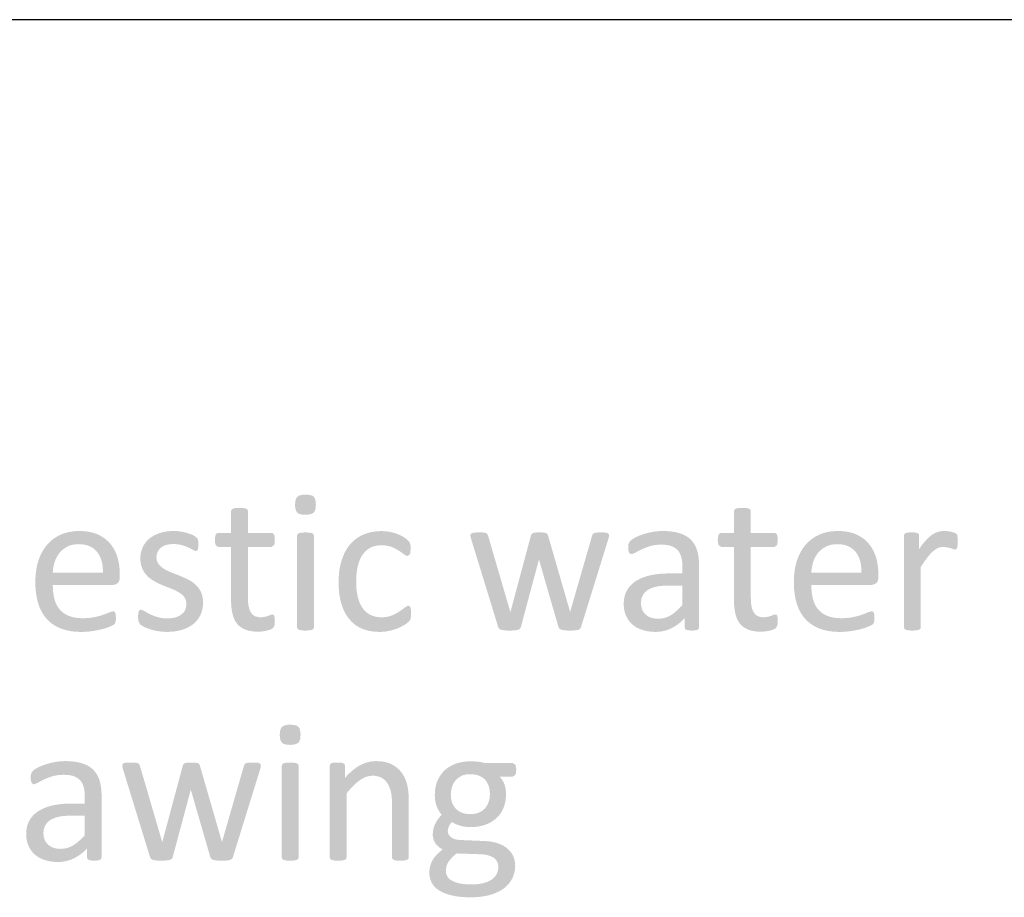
# Model space of a CAD drawing. Header units: millimetres. Extents: x 502444 to 745500, y -417645 to -375189.
# Tile 71 of 208: x 680701 to 681889, y -413643 to -412584. Entities that reach past the tile are written whole.
import ezdxf

# ---------------------------------------------------------------- set-up
doc = ezdxf.new("R2010")
doc.units = ezdxf.units.MM
doc.layers.add('PDF_Geometry', color=7, linetype='Continuous')
doc.layers.add('PDF_Solid Fills', color=7, linetype='Continuous')

msp = doc.modelspace()

# ---------------------------------------------------------------- hatches: boundary and pattern name
at = {"layer": 'PDF_Solid Fills', "lineweight": 25, "transparency": 33554559}
for points in [[(681045.74458, -413156.7542), (681042.28256, -413156.92824), (681038.40072, -413157.77951), (681035.76992, -413159.34016), (681034.5906, -413160.90872), (681033.44293, -413164.34542), (681033.06107, -413169.06745), (681033.20875, -413172.09276), (681034.0906, -413175.99043), (681035.76992, -413178.54897), (681037.30156, -413179.65656), (681040.74881, -413180.7652), (681045.49774, -413181.13493), (681048.95976, -413180.96088), (681052.8416, -413180.10962), (681055.4724, -413178.54897), (681056.65172, -413176.98041), (681057.7994, -413173.5437), (681058.18125, -413168.82167), (681058.03779, -413165.76736), (681057.19602, -413161.84332), (681055.59476, -413159.21674), (681053.9935, -413158.15398), (681050.49773, -413157.10441)], [(680965.94944, -413172.76153), (680965.13088, -413172.76681), (680961.0233, -413173.00784), (680957.94525, -413173.74676), (680956.34399, -413175.10119), (680955.85243, -413176.70192), (680955.85243, -413203.05259), (680940.46006, -413203.05259), (680938.73644, -413203.42232), (680937.37991, -413204.89963), (680936.64151, -413207.60848), (680936.27231, -413211.54861), (680936.41788, -413214.42624), (680937.37991, -413217.95181), (680940.33559, -413219.922), (680955.85243, -413219.922), (680955.85243, -413284.69055), (680955.96213, -413289.22429), (680956.30601, -413293.5824), (680956.88618, -413297.61245), (680957.69841, -413301.31339), (680957.84187, -413301.88459), (680959.22794, -413306.12271), (680961.06971, -413309.83156), (680963.36295, -413313.01114), (680966.13932, -413315.7759), (680969.54648, -413318.12373), (680973.46208, -413319.90669), (680975.48739, -413320.59366), (680979.35025, -413321.51164), (680983.60129, -413322.06254), (680988.23841, -413322.24608), (680989.67934, -413322.22235), (680993.90295, -413321.87688), (680995.19831, -413321.69308), (680999.32066, -413320.89218), (681003.75314, -413319.53749), (681006.70882, -413317.69045), (681008.18772, -413314.61214), (681008.40713, -413313.43414), (681008.67928, -413308.94813), (681008.43245, -413305.25378), (680991.68566, -413304.88458), (680989.3017, -413304.76406), (680985.18779, -413303.79967), (680981.95995, -413301.86903), (680979.61818, -413298.97373), (680979.23211, -413298.28887), (680977.89245, -413295.09373), (680976.93676, -413291.27017), (680976.36081, -413286.81686), (680976.17094, -413281.73512), (680976.17094, -413219.922), (681004.616, -413219.922), (681007.57169, -413217.95181), (681008.2257, -413216.21025), (681008.67928, -413211.54861), (681008.43245, -413207.60848), (681007.69405, -413204.89963), (681006.33963, -413203.42232), (681004.616, -413203.05259), (680976.17094, -413203.05259), (680976.17094, -413176.70192), (680975.67726, -413175.10119), (680974.07601, -413173.74676), (680970.99795, -413173.00784), (680970.32707, -413172.93453)], [(681573.03001, -413172.76153), (681572.21145, -413172.76681), (681568.10387, -413173.00784), (681565.02582, -413173.74676), (681563.42455, -413175.10119), (681562.933, -413176.70192), (681562.933, -413203.05259), (681547.54063, -413203.05259), (681545.81701, -413203.42232), (681544.46047, -413204.89963), (681543.72208, -413207.60848), (681543.35288, -413211.54861), (681543.49845, -413214.42624), (681544.46047, -413217.95181), (681547.41616, -413219.922), (681562.933, -413219.922), (681562.933, -413284.69055), (681563.0427, -413289.22429), (681563.38658, -413293.5824), (681563.96675, -413297.61245), (681564.77898, -413301.31339), (681564.92244, -413301.88459), (681566.30851, -413306.12271), (681568.15028, -413309.83156), (681570.44352, -413313.01114), (681573.21989, -413315.7759), (681576.62705, -413318.12373), (681580.54265, -413319.90669), (681582.56796, -413320.59366), (681586.43082, -413321.51164), (681590.68186, -413322.06254), (681595.31898, -413322.24608), (681596.7599, -413322.22235), (681600.98352, -413321.87688), (681602.27888, -413321.69308), (681606.40123, -413320.89218), (681610.83371, -413319.53749), (681613.78939, -413317.69045), (681615.26829, -413314.61214), (681615.4877, -413313.43414), (681615.75985, -413308.94813), (681615.51301, -413305.25378), (681598.76623, -413304.88458), (681596.38227, -413304.76406), (681592.26836, -413303.79967), (681589.04052, -413301.86903), (681586.69875, -413298.97373), (681586.31268, -413298.28887), (681584.97302, -413295.09373), (681584.01733, -413291.27017), (681583.44138, -413286.81686), (681583.25151, -413281.73512), (681583.25151, -413219.922), (681611.69657, -413219.922), (681614.65226, -413217.95181), (681615.30627, -413216.21025), (681615.75985, -413211.54861), (681615.51301, -413207.60848), (681614.77462, -413204.89963), (681613.42019, -413203.42232), (681611.69657, -413203.05259), (681583.25151, -413203.05259), (681583.25151, -413176.70192), (681582.75783, -413175.10119), (681581.15657, -413173.74676), (681578.07852, -413173.00784), (681577.40764, -413172.93453)], [(680772.74324, -413200.71293), (680769.78755, -413200.77622), (680765.68208, -413201.08529), (680761.72006, -413201.65228), (680757.90362, -413202.47664), (680754.23063, -413203.55944), (680750.70111, -413204.89963), (680749.6779, -413205.3606), (680746.10829, -413207.1934), (680742.74965, -413209.28253), (680739.6062, -413211.62852), (680736.67372, -413214.23083), (680733.95221, -413217.09), (680732.45432, -413218.88482), (680730.19062, -413221.96999), (680728.13577, -413225.26666), (680726.294, -413228.77482), (680724.66109, -413232.49317), (680723.23916, -413236.42196), (680722.62734, -413238.42564), (680721.68642, -413242.05248), (680720.91638, -413245.81117), (680720.31722, -413249.70066), (680719.88896, -413253.72122), (680719.63157, -413257.87364), (680719.54507, -413262.15712), (680719.58727, -413265.31665), (680719.77925, -413269.5917), (680720.12946, -413273.70218), (680720.6379, -413277.64969), (680721.30667, -413281.4329), (680722.13157, -413285.05209), (680723.1168, -413288.50752), (680723.80456, -413290.56237), (680725.32987, -413294.42232), (680727.08303, -413298.03096), (680729.06403, -413301.38828), (680731.27078, -413304.4935), (680733.70748, -413307.34739), (680776.80652, -413305.9927), (680775.26011, -413305.97556), (680770.93945, -413305.72213), (680766.94368, -413305.16913), (680763.27702, -413304.31496), (680759.93526, -413303.16043), (680757.76438, -413302.19366), (680754.28759, -413300.19366), (680751.23486, -413297.8068), (680748.60618, -413295.03387), (680747.25597, -413293.23509), (680745.27074, -413289.93209), (680743.66948, -413286.30341), (680742.45007, -413282.35089), (680742.26864, -413281.60142), (680741.53868, -413277.94504), (680741.0197, -413274.08087), (680740.70746, -413270.00862), (680740.60198, -413265.72752), (680813.62498, -413265.72752), (680815.65451, -413265.48042), (680819.04269, -413263.6347), (680820.84648, -413261.0759), (680821.50681, -413256.86256), (680821.50681, -413253.16822), (680821.5026, -413252.3362), (680740.60198, -413250.82856), (680740.67371, -413249.43405), (680741.09987, -413245.45991), (680741.85725, -413241.57437), (680742.94163, -413237.77638), (680743.11463, -413237.28087), (680744.67581, -413233.53167), (680746.58719, -413230.08521), (680748.85301, -413226.94071), (680749.10617, -413226.64456), (680751.86355, -413223.85527), (680754.98169, -413221.44995), (680758.45847, -413219.42965), (680760.02597, -413218.71499), (680763.61035, -413217.53831), (680767.51962, -413216.83288), (680771.75801, -413216.59738), (680810.05537, -413216.10477), (680808.05327, -413213.9033), (680805.21994, -413211.27989), (680802.10392, -413208.90436), (680798.7073, -413206.77779), (680795.03221, -413204.89963), (680792.50056, -413203.85797), (680789.00902, -413202.72559), (680785.28539, -413201.84531), (680781.33393, -413201.2161), (680777.15251, -413200.83899)], [(680886.64798, -413200.71293), (680885.48553, -413200.72243), (680880.94336, -413200.94658), (680876.68809, -413201.47137), (680872.71975, -413202.29626), (680869.03833, -413203.42232), (680866.99403, -413204.1971), (680863.01935, -413206.03412), (680859.47295, -413208.15648), (680856.35482, -413210.56391), (680856.06157, -413210.83236), (680853.11432, -413213.94786), (680886.40114, -413216.47423), (680888.59101, -413216.52486), (680892.86737, -413216.95629), (680896.745, -413217.82865), (680900.80406, -413219.1786), (680904.50236, -413220.66093), (680906.47071, -413221.64246), (680909.92007, -413223.61635), (680913.12259, -413224.97025), (680914.47701, -413224.4779), (680915.58461, -413223.12321), (680916.20064, -413220.53777), (680916.323, -413216.96684), (680916.20064, -413213.64196), (680915.83144, -413211.3023), (680915.21541, -413209.70183), (680913.49179, -413207.97821), (680909.67534, -413205.63855), (680907.69856, -413204.77358), (680903.51713, -413203.2989), (680899.85259, -413202.31103), (680895.51293, -413201.45186), (680895.07412, -413201.38065), (680890.86105, -413200.88013)], [(681045.6201, -413202.43708), (681044.52306, -413202.44605), (681040.69607, -413202.68339), (681037.61802, -413203.42232), (681036.01676, -413204.65332), (681035.52309, -413206.25406), (681035.52309, -413317.07468), (681036.01676, -413318.67568), (681037.61802, -413319.90669), (681040.69607, -413320.64535), (681041.4872, -413320.73105), (681045.6201, -413320.89218), (681046.87327, -413320.88084), (681050.67073, -413320.64535), (681053.74878, -413319.90669), (681055.35004, -413318.67568), (681055.8416, -413317.07468), (681055.8416, -413206.25406), (681055.35004, -413204.65332), (681053.74878, -413203.42232), (681050.67073, -413202.68339), (681049.78676, -413202.59004)], [(681137.36036, -413200.83635), (681136.40888, -413200.84321), (681132.3013, -413201.03308), (681128.30975, -413201.48455), (681124.43634, -413202.19763), (681120.68108, -413203.17179), (681117.04185, -413204.40702), (681116.814, -413204.49721), (681113.17899, -413206.12431), (681109.74862, -413208.04888), (681106.51867, -413210.27224), (681103.49125, -413212.79333), (681100.66425, -413215.61215), (681099.13894, -413217.33868), (681137.11352, -413217.95181), (681137.95318, -413217.95867), (681142.18312, -413218.2258), (681146.04809, -413218.88007), (681149.5502, -413219.922), (681151.58183, -413220.78329), (681155.23372, -413222.57205), (681158.41726, -413224.4779), (681161.6451, -413226.70336), (681164.57336, -413228.9109), (681165.41302, -413229.60736), (681168.76111, -413231.00425), (681171.46996, -413229.03406), (681172.20625, -413226.95864), (681172.57755, -413222.38481), (681172.45519, -413218.69073), (681171.96152, -413215.98161), (681171.10077, -413214.01194), (681169.00795, -413211.67229), (681167.8666, -413210.64909), (681164.32863, -413208.1011), (681163.9953, -413207.89435), (681160.6008, -413206.0394), (681156.81599, -413204.40702), (681155.46157, -413203.91229), (681151.71474, -413202.75829), (681147.70421, -413201.82158), (681145.32447, -413201.41388), (681141.37933, -413200.98086)], [(681254.83682, -413202.43708), (681253.90011, -413202.44078), (681250.03303, -413202.55998), (681246.95498, -413203.05259), (681245.23136, -413204.16071), (681244.7398, -413206.00775), (681244.98452, -413208.1011), (681245.84739, -413211.17915), (681278.23338, -413316.45918), (681293.00971, -413298.85058), (681292.76287, -413297.74299), (681266.04142, -413206.37748), (681265.18067, -413204.40702), (681263.57941, -413203.17601), (681260.37688, -413202.55998), (681259.09841, -413202.5009)], [(681328.22902, -413202.43708), (681327.10032, -413202.4413), (681323.30287, -413202.55998), (681320.22482, -413203.17601), (681318.62356, -413204.40702), (681317.76069, -413206.37748), (681327.48851, -413234.94411), (681327.73535, -413236.0525), (681351.00954, -413316.45918), (681365.16984, -413298.85058), (681364.92511, -413297.74299), (681338.44839, -413206.13117), (681337.71, -413204.40702), (681336.10874, -413203.17601), (681333.15305, -413202.55998), (681332.36825, -413202.51778)], [(681402.60433, -413202.43708), (681401.20349, -413202.44341), (681397.43346, -413202.55998), (681394.23094, -413203.17601), (681392.50732, -413204.40702), (681391.64656, -413206.37748), (681365.29431, -413297.74299), (681365.16984, -413298.85058), (681351.00954, -413316.45918), (681352.11713, -413318.55253), (681354.45679, -413319.90669), (681358.52007, -413320.64535), (681360.65086, -413320.79672), (681364.92511, -413320.89218), (681367.37869, -413320.86107), (681371.08122, -413320.64535), (681375.02213, -413320.02958), (681377.23731, -413318.67568), (681378.34702, -413316.45918), (681410.97984, -413211.17915), (681411.84059, -413208.1011), (681412.08743, -413206.00775), (681411.71823, -413204.28413), (681410.23933, -413203.17601), (681407.40812, -413202.55998), (681406.74989, -413202.522)], [(681477.10412, -413200.71293), (681476.30877, -413200.71715), (681472.32354, -413200.86852), (681468.35942, -413201.23666), (681464.42061, -413201.82158), (681460.351, -413202.69552), (681456.48815, -413203.68128), (681452.84681, -413204.77674), (681450.62319, -413205.58317), (681446.86581, -413207.11218), (681443.48818, -413208.7166), (681440.51351, -413210.46713), (681437.82364, -413212.5341), (681435.73082, -413215.85846), (681435.55361, -413216.63931), (681475.25814, -413217.21315), (681475.32565, -413217.21315), (681479.7307, -413217.39458), (681483.64841, -413217.92807), (681487.07878, -413218.81389), (681488.53869, -413219.3893), (681492.05556, -413221.30122), (681494.96061, -413223.7395), (681495.85091, -413224.82679), (681497.84457, -413228.12399), (681499.26862, -413231.98922), (681499.96904, -413235.12739), (681500.4606, -413239.04352), (681500.62304, -413243.31751), (681500.62304, -413251.93694), (681485.35516, -413251.93694), (681481.54082, -413251.98652), (681477.35096, -413252.16321), (681473.30878, -413252.46885), (681469.41638, -413252.9016), (681465.67378, -413253.46331), (681462.08096, -413254.15292), (681458.87, -413254.95408), (681454.87634, -413256.18403), (681451.16749, -413257.6094), (681447.73923, -413259.23097), (681444.59578, -413261.04873), (681444.39957, -413261.17532), (681441.10211, -413263.58037), (681438.20972, -413266.26892), (681500.62304, -413266.59012), (681500.62304, -413290.10825), (681498.19056, -413292.72876), (681495.12939, -413295.74853), (681492.13573, -413298.39093), (681489.20535, -413300.65622), (681486.34038, -413302.54492), (681482.91845, -413304.2812), (681479.23281, -413305.57419), (681503.33401, -413306.11585), (681503.33401, -413317.19784), (681504.19476, -413319.41434), (681507.02809, -413320.5222), (681507.88041, -413320.66407), (681512.0766, -413320.89218), (681513.42681, -413320.87478), (681517.12511, -413320.5222), (681519.83396, -413319.41434), (681520.81919, -413317.19784), (681520.81919, -413242.45517), (681520.7791, -413239.7769), (681520.53438, -413235.55592), (681520.07025, -413231.57835), (681519.38459, -413227.84497), (681518.47954, -413224.35474), (681517.31076, -413221.05465), (681515.5787, -413217.47133), (681513.46478, -413214.22107), (681510.9669, -413211.3023), (681510.96479, -413211.2994), (681508.17787, -413208.8685), (681504.99223, -413206.74562), (681501.40785, -413204.92969), (681497.42263, -413203.42232), (681496.84246, -413203.23877), (681493.42686, -413202.32949), (681489.74544, -413201.62221), (681485.79819, -413201.11747), (681481.58512, -413200.8142)], [(681688.41365, -413200.71293), (681685.45797, -413200.77622), (681681.35249, -413201.08529), (681677.39048, -413201.65228), (681673.57404, -413202.47664), (681669.90105, -413203.55944), (681666.37152, -413204.89963), (681665.34832, -413205.3606), (681661.77871, -413207.1934), (681658.42007, -413209.28253), (681655.27662, -413211.62852), (681652.34414, -413214.23083), (681649.62263, -413217.09), (681648.12474, -413218.88482), (681645.86103, -413221.96999), (681643.80618, -413225.26666), (681641.96442, -413228.77482), (681640.33151, -413232.49317), (681638.90958, -413236.42196), (681638.29776, -413238.42564), (681637.35684, -413242.05248), (681636.5868, -413245.81117), (681635.98764, -413249.70066), (681635.55937, -413253.72122), (681635.30199, -413257.87364), (681635.21549, -413262.15712), (681635.25769, -413265.31665), (681635.44967, -413269.5917), (681635.79988, -413273.70218), (681636.30832, -413277.64969), (681636.97709, -413281.4329), (681637.80198, -413285.05209), (681638.78721, -413288.50752), (681639.47497, -413290.56237), (681641.00029, -413294.42232), (681642.75345, -413298.03096), (681644.73445, -413301.38828), (681646.9412, -413304.4935), (681649.3779, -413307.34739), (681692.47694, -413305.9927), (681690.93053, -413305.97556), (681686.60986, -413305.72213), (681682.61409, -413305.16913), (681678.94744, -413304.31496), (681675.60568, -413303.16043), (681673.43479, -413302.19366), (681669.95801, -413300.19366), (681666.90528, -413297.8068), (681664.27659, -413295.03387), (681662.92638, -413293.23509), (681660.94116, -413289.93209), (681659.3399, -413286.30341), (681658.12049, -413282.35089), (681657.93906, -413281.60142), (681657.2091, -413277.94504), (681656.69012, -413274.08087), (681656.37788, -413270.00862), (681656.27239, -413265.72752), (681729.2954, -413265.72752), (681731.32493, -413265.48042), (681734.7131, -413263.6347), (681736.5169, -413261.0759), (681737.17723, -413256.86256), (681737.17723, -413253.16822), (681737.17301, -413252.3362), (681656.27239, -413250.82856), (681656.34413, -413249.43405), (681656.77029, -413245.45991), (681657.52767, -413241.57437), (681658.61205, -413237.77638), (681658.78505, -413237.28087), (681660.34622, -413233.53167), (681662.25761, -413230.08521), (681664.52343, -413226.94071), (681664.77659, -413226.64456), (681667.53397, -413223.85527), (681670.6521, -413221.44995), (681674.12889, -413219.42965), (681675.69639, -413218.71499), (681679.28077, -413217.53831), (681683.19004, -413216.83288), (681687.42843, -413216.59738), (681725.72578, -413216.10477), (681723.72368, -413213.9033), (681720.89036, -413211.27989), (681717.77433, -413208.90436), (681714.37771, -413206.77779), (681710.70262, -413204.89963), (681708.17098, -413203.85797), (681704.67943, -413202.72559), (681700.95581, -413201.84531), (681697.00435, -413201.2161), (681692.82293, -413200.83899)], [(681777.32058, -413202.43708), (681772.76363, -413202.55998), (681769.93241, -413203.2989), (681768.45351, -413204.53043), (681768.08432, -413206.25406), (681768.08432, -413317.07468), (681768.57799, -413318.67568), (681770.17925, -413319.90669), (681773.2573, -413320.64535), (681774.04843, -413320.73105), (681778.18345, -413320.89218), (681779.43449, -413320.88084), (681783.23195, -413320.64535), (681786.31, -413319.90669), (681787.91126, -413318.67568), (681788.40282, -413317.07468), (681788.40282, -413244.17906), (681789.59058, -413242.33254), (681791.9429, -413238.78666), (681794.17496, -413235.58493), (681796.28466, -413232.72761), (681797.84584, -413230.75663), (681800.55047, -413227.70626), (681803.17916, -413225.21656), (681806.09687, -413222.93413), (681786.43236, -413222.38481), (681786.43236, -413206.25406), (681786.06317, -413204.53043), (681784.58638, -413203.2989), (681781.87753, -413202.55998)], [(681816.72553, -413200.71293), (681813.61583, -413200.87907), (681809.70656, -413201.57527), (681806.15383, -413202.89067), (681802.56312, -413204.89963), (681801.06734, -413205.99509), (681798.11799, -413208.50141), (681795.05259, -413211.54861), (681793.92601, -413212.74639), (681791.51041, -413215.55229), (681789.01253, -413218.7651), (681815.3711, -413219.922), (681816.27405, -413219.9373), (681820.17278, -413220.41462), (681824.23606, -413221.39985), (681827.43858, -413222.5077), (681829.77824, -413223.12321), (681831.3795, -413222.5077), (681832.24025, -413220.90671), (681832.73392, -413218.07496), (681832.85629, -413213.51881), (681832.85629, -413208.96291), (681832.60945, -413206.50036), (681832.11789, -413205.02305), (681831.13266, -413203.9144), (681828.67064, -413202.68339), (681824.60525, -413201.57527), (681820.41961, -413200.83635)], [(680853.11432, -413213.94786), (680850.70715, -413217.34712), (680848.84429, -413221.02986), (680848.73036, -413221.29858), (680847.35695, -413225.29092), (680846.53206, -413229.38822), (680846.2578, -413233.59021), (680846.25991, -413234.05197), (680846.56582, -413238.56198), (680847.38649, -413242.63528), (680848.71982, -413246.2724), (680849.9561, -413248.76501), (680852.24934, -413252.2861), (680855.00039, -413255.38472), (680856.9371, -413257.12944), (680860.30206, -413259.63708), (680863.98982, -413261.78765), (680866.48137, -413263.10595), (680870.2936, -413264.93427), (680874.2113, -413266.59012), (680876.45391, -413267.49123), (680880.41804, -413269.04792), (680884.30832, -413270.52998), (680885.73659, -413271.12096), (680889.63532, -413272.95271), (680893.17328, -413274.96299), (680893.32307, -413275.05713), (680896.80618, -413277.66419), (680899.57621, -413280.627), (680899.59309, -413280.6481), (680901.3357, -413284.21085), (680901.91587, -413288.50752), (680901.54456, -413292.6122), (680900.31672, -413296.3883), (680898.59731, -413299.00142), (680895.51293, -413301.806), (680892.33573, -413303.66359), (680888.24924, -413305.13089), (680887.35262, -413305.35241), (680883.31888, -413306.01749), (680878.89062, -413306.239), (680914.32934, -413309.05862), (680916.83566, -413305.73136), (680918.90949, -413302.05231), (680919.97067, -413299.45422), (680921.09092, -413295.54099), (680921.76392, -413291.35878), (680921.98755, -413286.90652), (680921.98755, -413286.89492), (680921.72805, -413282.35748), (680920.94746, -413278.25675), (680919.64789, -413274.59353), (680918.41582, -413272.25361), (680916.04663, -413268.77419), (680913.24495, -413265.72752), (680911.35677, -413264.07246), (680907.97071, -413261.59699), (680904.25553, -413259.448), (680901.63106, -413258.16689), (680897.77242, -413256.39922), (680893.91167, -413254.76922), (680891.41379, -413253.7824), (680887.45599, -413252.22597), (680883.56993, -413250.70541), (680882.01297, -413250.07566), (680878.09948, -413248.26185), (680874.58051, -413246.2724), (680874.34844, -413246.12657), (680870.91385, -413243.50896), (680868.17546, -413240.4855), (680868.05942, -413240.32938), (680866.29994, -413236.78641), (680865.71344, -413232.48131), (680865.89276, -413230.04671), (680867.06787, -413226.07863), (680868.10584, -413224.08549), (680870.88642, -413220.90671), (680873.21764, -413219.29911), (680877.28936, -413217.58235), (680877.94758, -413217.40698), (680881.91382, -413216.70761), (680886.40114, -413216.47423)], [(681317.76069, -413206.37748), (681293.25654, -413297.74299), (681293.00971, -413298.85058), (681278.23338, -413316.45918), (681279.34097, -413318.55253), (681281.68062, -413319.90669), (681285.62154, -413320.64535), (681287.45698, -413320.78881), (681291.77764, -413320.89218), (681294.33038, -413320.85895), (681298.05822, -413320.64535), (681302.12149, -413320.02958), (681304.58562, -413318.67568), (681305.69321, -413316.45918), (681327.24378, -413236.0525), (681327.48851, -413234.94411)], [(680810.05537, -413216.10477), (680771.75801, -413216.59738), (680773.65674, -413216.6372), (680777.89934, -413217.04464), (680781.79595, -413217.89406), (680785.34869, -413219.18493), (680788.55332, -413220.91804), (680791.40985, -413223.09314), (680793.9225, -413225.7097), (680795.63136, -413228.02456), (680797.38241, -413231.08574), (680798.7938, -413234.44332), (680799.86975, -413238.096), (680800.60603, -413242.04483), (680801.00476, -413246.28902), (680801.06594, -413250.82856), (680740.60198, -413250.82856), (680821.5026, -413252.3362), (680821.36125, -413248.23231), (680821.02159, -413244.21966), (680820.4815, -413240.298), (680819.73889, -413236.46758), (680818.79796, -413232.72761), (680817.80218, -413229.72472), (680816.27054, -413226.01112), (680814.46886, -413222.50375), (680812.39714, -413219.20154)], [(681099.13894, -413217.33868), (681096.86258, -413220.30623), (681094.78241, -413223.53855), (681092.89424, -413227.03485), (681091.20226, -413230.79592), (681089.70437, -413234.82096), (681089.47863, -413235.49553), (681088.45965, -413238.90059), (681087.59889, -413242.48154), (681086.89425, -413246.23786), (681086.34573, -413250.16981), (681085.95544, -413254.27739), (681085.71915, -413258.56061), (681085.64109, -413263.01893), (681085.65797, -413265.04239), (681085.80987, -413269.34618), (681086.1221, -413273.48462), (681086.59468, -413277.4577), (681087.22547, -413281.26518), (681088.01661, -413284.90758), (681088.96598, -413288.38436), (681089.34572, -413289.65229), (681090.72968, -413293.62486), (681092.33095, -413297.34373), (681094.15161, -413300.80891), (681096.18958, -413304.01987), (681098.44696, -413306.97793), (681100.8689, -413309.71447), (681103.73176, -413312.38139), (681106.84778, -413314.74241), (681110.21697, -413316.79989), (681113.84143, -413318.55253), (681115.45535, -413319.20311), (681119.00598, -413320.38744), (681122.73803, -413321.30858), (681126.65152, -413321.96628), (681130.74645, -413322.36106), (681135.0207, -413322.49239), (681138.38778, -413322.39692), (681142.3519, -413322.02878), (681146.22531, -413321.38427), (681148.82024, -413320.80147), (681152.67677, -413319.7213), (681156.32444, -413318.42884), (681157.53962, -413317.95179), (681161.21894, -413316.27379), (681164.57336, -413314.36583), (681167.14508, -413312.72528), (681169.8687, -413310.54833), (681171.83916, -413308.20867), (681172.57755, -413306.36216), (681137.60719, -413304.88458), (681135.90255, -413304.8474), (681131.82029, -413304.42599), (681128.0376, -413303.53569), (681124.55448, -413302.17547), (681123.73592, -413301.79229), (681120.41314, -413299.79467), (681117.44269, -413297.25459), (681114.82455, -413294.1718), (681113.32667, -413291.89385), (681111.57562, -413288.52334), (681110.10516, -413284.76781), (681108.91528, -413280.627), (681108.3098, -413278.04631), (681107.65791, -413274.37333), (681107.19377, -413270.4601), (681106.91529, -413266.30584), (681106.82246, -413261.91081), (681106.8731, -413258.53107), (681107.12204, -413253.92533), (681107.57985, -413249.58648), (681108.24651, -413245.51476), (681109.12204, -413241.70939), (681110.20431, -413238.17116), (681111.49545, -413234.89981), (681112.99544, -413231.89454), (681114.70219, -413229.15721), (681116.66421, -413226.629), (681119.33087, -413223.9779), (681122.29289, -413221.8086), (681125.55448, -413220.12137), (681129.10932, -413218.91594), (681132.96374, -413218.19284), (681137.11352, -413217.95181)], [(681435.55361, -413216.63931), (681435.23715, -413220.78408), (681435.48399, -413224.10843), (681436.34474, -413226.6944), (681437.57681, -413228.17198), (681439.30043, -413228.6646), (681439.97343, -413228.58706), (681443.85738, -413226.81756), (681444.21392, -413226.61054), (681447.43754, -413224.8529), (681451.36791, -413222.8769), (681454.05145, -413221.69362), (681457.7392, -413220.28408), (681461.83623, -413218.93704), (681463.29192, -413218.54437), (681467.00499, -413217.80466), (681470.99443, -413217.36136), (681475.25814, -413217.21315)], [(681725.72578, -413216.10477), (681687.42843, -413216.59738), (681689.32715, -413216.6372), (681693.56976, -413217.04464), (681697.46637, -413217.89406), (681701.01911, -413219.18493), (681704.22374, -413220.91804), (681707.08027, -413223.09314), (681709.59292, -413225.7097), (681711.30177, -413228.02456), (681713.05283, -413231.08574), (681714.46421, -413234.44332), (681715.54016, -413238.096), (681716.27645, -413242.04483), (681716.67518, -413246.28902), (681716.73636, -413250.82856), (681656.27239, -413250.82856), (681737.17301, -413252.3362), (681737.03166, -413248.23231), (681736.692, -413244.21966), (681736.15192, -413240.298), (681735.4093, -413236.46758), (681734.46838, -413232.72761), (681733.4726, -413229.72472), (681731.94096, -413226.01112), (681730.13928, -413222.50375), (681728.06755, -413219.20154)], [(681789.01253, -413218.7651), (681786.43236, -413222.38481), (681806.09687, -413222.93413), (681809.33737, -413221.15354), (681811.48293, -413220.42596), (681815.3711, -413219.922)], [(681438.20972, -413266.26892), (681435.72027, -413269.24254), (681433.63589, -413272.50018), (681433.16121, -413273.39759), (681431.69919, -413276.83271), (681430.65488, -413280.53681), (681430.02831, -413284.51043), (681429.81945, -413288.75382), (681429.92071, -413291.73588), (681430.4186, -413295.7546), (681431.32788, -413299.52173), (681432.65066, -413303.03728), (681433.23927, -413304.32235), (681435.21184, -413307.77539), (681471.43958, -413306.60794), (681470.32355, -413306.59106), (681466.04719, -413306.16437), (681462.26239, -413305.1628), (681458.97126, -413303.58712), (681456.17169, -413301.43654), (681453.8679, -413298.86007), (681452.06833, -413295.6267), (681450.99027, -413291.92971), (681450.62951, -413287.76912), (681450.67382, -413286.29603), (681451.2793, -413282.33718), (681452.59997, -413278.77996), (681453.0852, -413277.86013), (681455.37212, -413274.80581), (681458.51135, -413272.13072), (681460.99446, -413270.68768), (681464.59572, -413269.15815), (681468.73073, -413267.94402), (681471.05562, -413267.49439), (681474.79611, -413266.99175), (681478.86361, -413266.69033), (681483.26233, -413266.59012), (681500.62304, -413266.59012)], [(680813.50262, -413297.61983), (680813.05114, -413297.64489), (680809.07014, -413298.85058), (680805.81276, -413300.26408), (680801.67987, -413301.806), (680798.99422, -413302.67625), (680795.18832, -413303.705), (680790.96682, -413304.63827), (680788.92885, -413305.04096), (680785.17569, -413305.5697), (680781.13562, -413305.88695), (680776.80652, -413305.9927), (680733.70748, -413307.34739), (680734.49018, -413308.16305), (680737.32983, -413310.79306), (680740.41, -413313.15935), (680743.72433, -413315.26219), (680747.27918, -413317.10079), (680751.0703, -413318.67568), (680751.49435, -413318.83206), (680754.94582, -413319.95073), (680758.58083, -413320.86581), (680762.4015, -413321.57731), (680766.40359, -413322.08601), (680770.58923, -413322.39086), (680774.95842, -413322.49239), (680778.09765, -413322.44281), (680782.13984, -413322.2234), (680786.05966, -413321.82968), (680789.85922, -413321.26112), (680790.41407, -413321.17119), (680794.62081, -413320.4146), (680798.49844, -413319.58285), (680802.05117, -413318.67568), (680803.39505, -413318.28855), (680807.40559, -413316.96603), (680810.66929, -413315.5971), (680811.57857, -413315.18545), (680814.73468, -413313.3806), (680815.84227, -413312.02617), (680816.4583, -413310.30229), (680816.70303, -413308.20867), (680816.8275, -413305.50009), (680816.58066, -413301.68285), (680816.08911, -413299.34372), (680814.97941, -413297.98903)], [(680846.99619, -413295.64938), (680845.5194, -413296.01884), (680844.4097, -413297.49668), (680843.79578, -413300.08212), (680843.54895, -413304.02251), (680843.60591, -413306.20393), (680844.16498, -413310.05598), (680846.13544, -413313.50375), (680846.64809, -413313.93545), (680850.44344, -413316.21287), (680853.46031, -413317.63745), (680857.70924, -413319.16803), (680858.94975, -413319.58338), (680862.90754, -413320.65801), (680867.3147, -413321.50742), (680869.98558, -413321.93648), (680874.167, -413322.35368), (680878.51931, -413322.49239), (680879.5172, -413322.48632), (680883.94124, -413322.29724), (680888.18384, -413321.84471), (680892.24501, -413321.13005), (680896.12896, -413320.15273), (680899.02347, -413319.20838), (680902.98338, -413317.55148), (680906.61417, -413315.56783), (680909.92007, -413313.25745), (680911.38631, -413312.03382), (680914.32934, -413309.05862), (680878.89062, -413306.239), (680874.67544, -413306.06522), (680870.50035, -413305.49112), (680866.69867, -413304.51512), (680865.28095, -413304.07182), (680861.1586, -413302.57631), (680857.58688, -413300.94393), (680854.40968, -413299.27463), (680851.05947, -413297.25037)], [(681169.74634, -413290.84717), (681169.259, -413290.89807), (681165.68306, -413292.94052), (681165.59656, -413293.00988), (681162.64509, -413295.28703), (681159.15565, -413297.74299), (681157.18519, -413299.0154), (681153.74849, -413300.91281), (681149.91939, -413302.66808), (681149.32657, -413302.90779), (681145.76117, -413304.00616), (681141.85401, -413304.66491), (681137.60719, -413304.88458), (681172.57755, -413306.36216), (681172.94675, -413303.7762), (681173.07122, -413300.20527), (681172.94675, -413295.89568), (681172.33072, -413292.94052), (681171.22313, -413291.33952)], [(681729.17303, -413297.61983), (681728.72156, -413297.64489), (681724.74056, -413298.85058), (681721.48318, -413300.26408), (681717.35028, -413301.806), (681714.66464, -413302.67625), (681710.85874, -413303.705), (681706.63723, -413304.63827), (681704.59926, -413305.04096), (681700.84611, -413305.5697), (681696.80604, -413305.88695), (681692.47694, -413305.9927), (681649.3779, -413307.34739), (681650.1606, -413308.16305), (681653.00025, -413310.79306), (681656.08041, -413313.15935), (681659.39475, -413315.26219), (681662.94959, -413317.10079), (681666.74072, -413318.67568), (681667.16477, -413318.83206), (681670.61623, -413319.95073), (681674.25125, -413320.86581), (681678.07191, -413321.57731), (681682.07401, -413322.08601), (681686.25965, -413322.39086), (681690.62884, -413322.49239), (681693.76807, -413322.44281), (681697.81025, -413322.2234), (681701.73007, -413321.82968), (681705.52964, -413321.26112), (681706.08449, -413321.17119), (681710.29123, -413320.4146), (681714.16886, -413319.58285), (681717.72159, -413318.67568), (681719.06547, -413318.28855), (681723.076, -413316.96603), (681726.33971, -413315.5971), (681727.24899, -413315.18545), (681730.4051, -413313.3806), (681731.51269, -413312.02617), (681732.12872, -413310.30229), (681732.37344, -413308.20867), (681732.49792, -413305.50009), (681732.25108, -413301.68285), (681731.75953, -413299.34372), (681730.64982, -413297.98903)], [(681005.84807, -413301.43654), (681003.63077, -413301.92916), (681000.67509, -413303.16043), (680996.73417, -413304.26881), (680995.95569, -413304.46185), (680991.68566, -413304.88458), (681008.43245, -413305.25378), (681007.94089, -413302.91438), (681007.07802, -413301.68285)], [(681479.23281, -413305.57419), (681475.40793, -413306.3495), (681471.43958, -413306.60794), (681435.21184, -413307.77539), (681437.60213, -413310.87692), (681440.41013, -413313.62691), (681441.83207, -413314.79357), (681445.01561, -413316.9241), (681448.56412, -413318.71049), (681452.47761, -413320.15273), (681452.57254, -413320.18517), (681456.17169, -413321.19466), (681459.98181, -413321.91565), (681464.00289, -413322.34867), (681468.23917, -413322.49239), (681472.05139, -413322.33205), (681475.95856, -413321.82098), (681479.78766, -413320.95917), (681483.53448, -413319.74662), (681487.20114, -413318.18254), (681487.56823, -413318.00322), (681490.96695, -413316.15485), (681494.2412, -413314.04226), (681497.39521, -413311.66436), (681500.42473, -413309.02249), (681503.33401, -413306.11585)], [(681612.92864, -413301.43654), (681610.71134, -413301.92916), (681607.75565, -413303.16043), (681603.81474, -413304.26881), (681603.03626, -413304.46185), (681598.76623, -413304.88458), (681615.51301, -413305.25378), (681615.02146, -413302.91438), (681614.15859, -413301.68285)], [(681027.27417, -413434.50315), (681023.81215, -413434.67667), (681019.93031, -413435.52846), (681017.29951, -413437.08911), (681016.12019, -413438.65794), (681014.97251, -413442.09437), (681014.59066, -413446.81641), (681014.73833, -413449.84145), (681015.62019, -413453.73965), (681017.29951, -413456.29792), (681018.83115, -413457.40525), (681022.2784, -413458.51442), (681027.02733, -413458.88362), (681030.48935, -413458.7101), (681034.37119, -413457.8583), (681037.00199, -413456.29792), (681038.18131, -413454.72883), (681039.32899, -413451.2924), (681039.71084, -413446.57036), (681039.56738, -413443.51605), (681038.72561, -413439.59227), (681037.12435, -413436.96596), (681035.52309, -413435.90241), (681032.02732, -413434.85309)], [(680755.74962, -413478.46189), (680754.95426, -413478.46637), (680750.96904, -413478.61801), (680747.00491, -413478.98562), (680743.06611, -413479.57027), (680738.9965, -413480.44421), (680735.13364, -413481.42971), (680731.4923, -413482.52543), (680729.26868, -413483.33213), (680725.5113, -413484.86087), (680722.13367, -413486.46556), (680719.159, -413488.21634), (680716.46913, -413490.28279), (680714.37631, -413493.60768), (680714.1991, -413494.388), (680753.90363, -413494.96158), (680753.97114, -413494.96158), (680758.37619, -413495.14328), (680762.2939, -413495.67676), (680765.72427, -413496.56257), (680767.18418, -413497.138), (680770.70105, -413499.05044), (680773.6061, -413501.48793), (680774.4964, -413502.57548), (680776.49006, -413505.8732), (680777.91411, -413509.7379), (680778.61453, -413512.87608), (680779.10609, -413516.79274), (680779.26853, -413521.0662), (680779.26853, -413529.68564), (680764.00065, -413529.68564), (680760.18631, -413529.73521), (680755.99645, -413529.9119), (680751.95427, -413530.21754), (680748.06187, -413530.65082), (680744.31927, -413531.21253), (680740.72645, -413531.90214), (680737.51549, -413532.70303), (680733.52183, -413533.93272), (680729.81298, -413535.35861), (680726.38472, -413536.98018), (680723.24127, -413538.79742), (680723.04507, -413538.92453), (680719.7476, -413541.3288), (680716.85521, -413544.01813), (680779.26853, -413544.33855), (680779.26853, -413567.8572), (680776.83605, -413570.47745), (680773.77488, -413573.49696), (680770.78122, -413576.14015), (680767.85085, -413578.40544), (680764.98587, -413580.29335), (680761.56394, -413582.0299), (680757.8783, -413583.32261), (680781.9795, -413583.86454), (680781.9795, -413594.94653), (680782.84025, -413597.16303), (680785.67358, -413598.27141), (680786.5259, -413598.4125), (680790.72209, -413598.64061), (680792.0723, -413598.624), (680795.7706, -413598.27141), (680798.47945, -413597.16303), (680799.46468, -413594.94653), (680799.46468, -413520.20439), (680799.4246, -413517.52586), (680799.17987, -413513.30462), (680798.71574, -413509.32757), (680798.03008, -413505.5934), (680797.12503, -413502.1037), (680795.95625, -413498.80308), (680794.22419, -413495.22054), (680792.11027, -413491.9695), (680789.61239, -413489.05152), (680789.61028, -413489.04809), (680786.82336, -413486.61772), (680783.63772, -413484.49457), (680780.05334, -413482.67838), (680776.06812, -413481.171), (680775.48795, -413480.98772), (680772.07235, -413480.07818), (680768.39093, -413479.3709), (680764.44368, -413478.86642), (680760.23061, -413478.56315)], [(680834.55952, -413480.18578), (680833.62281, -413480.1892), (680829.75574, -413480.30893), (680826.67769, -413480.80154), (680824.95406, -413481.90993), (680824.4625, -413483.75697), (680824.70723, -413485.85032), (680825.57009, -413488.92836), (680857.95608, -413594.20787), (680872.73241, -413576.5998), (680872.48557, -413575.49141), (680845.76413, -413484.12643), (680844.90337, -413482.15597), (680843.30211, -413480.9247), (680840.09959, -413480.30893), (680838.82111, -413480.24933)], [(680897.48339, -413484.12643), (680872.97924, -413575.49141), (680872.73241, -413576.5998), (680857.95608, -413594.20787), (680859.06367, -413596.30122), (680861.40333, -413597.65564), (680865.34424, -413598.39457), (680867.17968, -413598.5375), (680871.50034, -413598.64061), (680874.05308, -413598.60738), (680877.78092, -413598.39457), (680881.8442, -413597.77827), (680884.30832, -413596.42411), (680885.41592, -413594.20787), (680906.96649, -413513.80145), (680907.21121, -413512.69333)], [(680907.95172, -413480.18578), (680906.82303, -413480.19026), (680903.02557, -413480.30893), (680899.94752, -413480.9247), (680898.34626, -413482.15597), (680897.48339, -413484.12643), (680907.21121, -413512.69333), (680907.45805, -413513.80145), (680930.73224, -413594.20787), (680944.89254, -413576.5998), (680944.64781, -413575.49141), (680918.1711, -413483.88012), (680917.4327, -413482.15597), (680915.83144, -413480.9247), (680912.87576, -413480.30893), (680912.09095, -413480.26674)], [(680982.32704, -413480.18578), (680980.9262, -413480.19237), (680977.15616, -413480.30893), (680973.95364, -413480.9247), (680972.23002, -413482.15597), (680971.36926, -413484.12643), (680945.01702, -413575.49141), (680944.89254, -413576.5998), (680930.73224, -413594.20787), (680931.83984, -413596.30122), (680934.17949, -413597.65564), (680938.24277, -413598.39457), (680940.37357, -413598.54515), (680944.64781, -413598.64061), (680947.1014, -413598.61002), (680950.80392, -413598.39457), (680954.74484, -413597.77827), (680956.96002, -413596.42411), (680958.06972, -413594.20787), (680990.70254, -413488.92836), (680991.5633, -413485.85032), (680991.81013, -413483.75697), (680991.44094, -413482.03308), (680989.96203, -413480.9247), (680987.13082, -413480.30893), (680986.47259, -413480.27069)], [(681027.14969, -413480.18578), (681026.05265, -413480.195), (681022.22566, -413480.43208), (681019.14761, -413481.171), (681017.54635, -413482.40228), (681017.05268, -413484.00328), (681017.05268, -413594.82337), (681017.54635, -413596.42411), (681019.14761, -413597.65564), (681022.22566, -413598.39457), (681023.01679, -413598.47948), (681027.14969, -413598.64061), (681028.40285, -413598.62953), (681032.20031, -413598.39457), (681035.27836, -413597.65564), (681036.87962, -413596.42411), (681037.37119, -413594.82337), (681037.37119, -413484.00328), (681036.87962, -413482.40228), (681035.27836, -413481.171), (681032.20031, -413480.43208), (681031.31635, -413480.33873)], [(681084.1643, -413480.18578), (681079.60735, -413480.30893), (681076.77614, -413481.04785), (681075.29935, -413482.27912), (681074.92804, -413484.00328), (681074.92804, -413594.82337), (681075.42171, -413596.42411), (681077.02297, -413597.65564), (681080.10102, -413598.39457), (681080.89427, -413598.47948), (681085.02717, -413598.64061), (681086.28033, -413598.62953), (681090.07568, -413598.39457), (681093.15373, -413597.65564), (681094.75499, -413596.42411), (681095.24655, -413594.82337), (681095.24655, -413517.37264), (681097.2592, -413514.91616), (681100.1516, -413511.60657), (681102.99547, -413508.60843), (681105.79504, -413505.92278), (681108.5482, -413503.54937), (681111.25494, -413501.48793), (681111.95747, -413501.00059), (681115.60092, -413498.84369), (681093.27609, -413498.65592), (681093.27609, -413484.00328), (681092.90689, -413482.27912), (681091.4301, -413481.04785), (681088.72125, -413480.30893)], [(681130.71269, -413478.46189), (681127.11988, -413478.63515), (681123.30976, -413479.20107), (681119.51652, -413480.16178), (681115.74649, -413481.51568), (681111.99545, -413483.26382), (681111.57772, -413483.48693), (681108.5271, -413485.27912), (681105.47648, -413487.36587), (681102.42796, -413489.74719), (681099.37734, -413492.42255), (681096.32671, -413495.39196), (681093.27609, -413498.65592), (681115.60092, -413498.84369), (681119.24226, -413497.30255), (681122.8836, -413496.3785), (681126.52494, -413496.07049), (681163.75058, -413495.4418), (681161.61978, -413492.25299), (681161.53117, -413492.13379), (681159.02696, -413489.18628), (681156.17465, -413486.54124), (681152.97634, -413484.1971), (681149.42994, -413482.15597), (681146.61349, -413480.96241), (681143.07553, -413479.86826), (681139.24643, -413479.08715), (681135.12407, -413478.61827)], [(681244.7398, -413478.70819), (681244.5225, -413478.70872), (681239.99719, -413478.88936), (681235.65122, -413479.40123), (681231.48456, -413480.24379), (681227.49934, -413481.41731), (681224.59218, -413482.55629), (681220.66181, -413484.50037), (681217.07532, -413486.7886), (681213.8306, -413489.42098), (681211.98462, -413491.23822), (681209.26733, -413494.50113), (681206.92767, -413498.12322), (681204.96565, -413502.1037), (681204.92134, -413502.20707), (681203.53949, -413506.06492), (681202.55426, -413510.16618), (681201.96144, -413514.50978), (681201.76313, -413519.096), (681201.77578, -413520.31673), (681202.09013, -413524.97442), (681202.82431, -413529.16454), (681203.98042, -413532.8871), (681205.3454, -413536.0295), (681207.47197, -413539.78951), (681210.01416, -413543.23043), (681209.95087, -413543.29662), (681207.10277, -413546.53448), (681204.57958, -413550.04185), (681202.37916, -413553.8198), (681201.96355, -413554.65682), (681200.48465, -413558.5442), (681199.59646, -413562.73907), (681199.30111, -413567.2417), (681199.41292, -413569.32318), (681200.35596, -413573.45028), (681202.2568, -413577.33845), (681204.09434, -413579.83344), (681207.19349, -413582.67203), (681211.12175, -413585.09582), (681210.65339, -413585.46581), (681207.22303, -413588.35873), (681204.22726, -413591.25244), (681201.52051, -413594.39168), (681199.17875, -413597.90142), (681197.50997, -413601.09709), (681196.09858, -413605.1667), (681195.4066, -413608.69095), (681195.11547, -413613.04721), (681195.34964, -413616.74182), (681196.25048, -413620.9272), (681197.82432, -413624.86812), (681197.88972, -413625.00156), (681200.0606, -413628.46463), (681245.84739, -413627.33093), (681243.77356, -413627.30878), (681238.77568, -413627.05219), (681234.21873, -413626.50735), (681230.1006, -413625.67429), (681226.4255, -413624.55298), (681223.18923, -413623.14397), (681220.31371, -413621.39819), (681217.39599, -413618.5232), (681215.64705, -413615.08307), (681215.06267, -413611.07702), (681215.07743, -413610.3112), (681215.6787, -413606.02851), (681215.92132, -413605.01928), (681217.64916, -413600.98), (681218.82004, -413599.21075), (681221.71244, -413595.68545), (681224.52467, -413592.9017), (681228.11537, -413589.89776), (681294.10253, -413589.05915), (681291.37047, -413585.77039), (681288.08567, -413582.87931), (681287.82406, -413582.69155), (681284.31986, -413580.48692), (681280.42535, -413578.62089), (681276.14056, -413577.09241), (681274.02031, -413576.53492), (681269.89584, -413575.70634), (681265.55198, -413575.15307), (681260.99503, -413574.87591), (681232.05629, -413573.64437), (681229.10482, -413573.38936), (681224.88753, -413572.35825), (681221.4656, -413570.56606), (681221.27573, -413570.43157), (681218.37067, -413567.27994), (681217.40232, -413563.4242), (681217.59642, -413560.86171), (681218.88122, -413556.89785), (681219.77995, -413555.2383), (681222.45083, -413551.8496), (681272.58782, -413550.17292), (681275.89372, -413547.53975), (681277.59414, -413545.91212), (681280.35151, -413542.68006), (681244.7398, -413542.49151), (681242.40436, -413542.41977), (681237.89383, -413541.8077), (681233.88329, -413540.56852), (681230.37908, -413538.70328), (681227.37698, -413536.21199), (681226.18289, -413534.90846), (681223.95716, -413531.63553), (681222.36855, -413527.88817), (681221.41497, -413523.66719), (681221.09641, -413518.97285), (681221.11117, -413517.98788), (681221.54366, -413513.66485), (681222.57531, -413509.4916), (681222.69977, -413509.09709), (681224.42551, -413505.12901), (681226.88542, -413501.61108), (681227.21242, -413501.22316), (681230.32423, -413498.37981), (681234.14911, -413496.19311), (681235.72084, -413495.55915), (681239.77357, -413494.55678), (681244.3706, -413494.22318), (681299.51602, -413493.77698), (681300.02867, -413489.05152), (681299.9253, -413486.54757), (681299.04344, -413482.77174), (681295.84303, -413480.80154), (681262.34945, -413480.80154), (681258.60896, -413479.9487), (681254.22079, -413479.20081), (681253.46973, -413479.12117), (681249.23346, -413478.81157)], [(680714.1991, -413494.388), (680713.88265, -413498.53277), (680714.12948, -413501.85739), (680714.99024, -413504.44283), (680716.2223, -413505.92094), (680717.94592, -413506.41328), (680718.61892, -413506.33575), (680722.50287, -413504.56598), (680722.85941, -413504.35923), (680726.08303, -413502.60159), (680730.0134, -413500.62612), (680732.69694, -413499.44231), (680736.38469, -413498.03277), (680740.48173, -413496.68573), (680741.93742, -413496.2928), (680745.65049, -413495.55361), (680749.63993, -413495.10978), (680753.90363, -413494.96158)], [(681163.75058, -413495.4418), (681126.52494, -413496.07049), (681129.5819, -413496.22819), (681133.47007, -413496.9592), (681136.99116, -413498.28646), (681138.65149, -413499.22106), (681141.71477, -413501.63482), (681144.25696, -413504.68913), (681145.7021, -413507.09182), (681147.31391, -413510.66591), (681148.56708, -413514.66353), (681149.15357, -413517.43462), (681149.64935, -413521.10549), (681149.94681, -413525.27109), (681150.04597, -413529.93194), (681150.04597, -413594.82337), (681150.53753, -413596.42411), (681152.1388, -413597.65564), (681155.21684, -413598.39457), (681156.10081, -413598.48739), (681160.26535, -413598.64061), (681161.3624, -413598.63164), (681165.1915, -413598.39457), (681168.26955, -413597.65564), (681169.87081, -413596.42411), (681170.36237, -413594.82337), (681170.36237, -413527.22309), (681170.36237, -413526.59361), (681170.26743, -413522.15216), (681170.02271, -413517.96283), (681169.62819, -413514.02481), (681169.086, -413510.33944), (681168.39191, -413506.90564), (681168.29065, -413506.50295), (681167.0839, -413502.56704), (681165.57124, -413498.87955)], [(681299.51602, -413493.77698), (681244.3706, -413494.22318), (681247.08578, -413494.31654), (681251.58788, -413494.95525), (681255.59209, -413496.19944), (681259.0963, -413498.04886), (681262.10262, -413500.50296), (681263.46759, -413502.07917), (681265.56253, -413505.39905), (681267.06041, -413509.19835), (681267.95914, -413513.47656), (681268.25872, -413518.23419), (681268.25239, -413518.94621), (681267.86843, -413523.28718), (681266.90429, -413527.46913), (681266.81147, -413527.7455), (681265.02033, -413531.74602), (681262.59418, -413535.22676), (681262.23553, -413535.6342), (681259.04778, -413538.43139), (681255.20601, -413540.52131), (681253.42121, -413541.21356), (681249.33894, -413542.17215), (681244.7398, -413542.49151), (681280.35151, -413542.68006), (681282.69961, -413539.07749), (681284.63631, -413535.1036), (681284.66796, -413535.02924), (681286.00128, -413531.21121), (681286.95276, -413527.11919), (681287.52449, -413522.75211), (681287.71436, -413518.11104), (681287.61732, -413515.37344), (681287.05403, -413511.086), (681285.99074, -413506.90564), (681284.95488, -413504.28302), (681282.81775, -413500.61056), (681279.957, -413497.17808), (681295.84303, -413497.17808), (681298.92108, -413495.20788)], [(680716.85521, -413544.01813), (680714.36577, -413546.99123), (680712.28138, -413550.24887), (680711.8067, -413551.14628), (680710.34468, -413554.58114), (680709.30038, -413558.28524), (680708.6738, -413562.25938), (680708.46494, -413566.50278), (680708.5662, -413569.48484), (680709.06409, -413573.50302), (680709.97337, -413577.27041), (680711.29615, -413580.78597), (680711.88476, -413582.07103), (680713.85733, -413585.52409), (680750.08507, -413584.35716), (680748.96904, -413584.34028), (680744.69268, -413583.9128), (680740.90788, -413582.91149), (680737.61676, -413581.33554), (680734.81718, -413579.18576), (680732.51339, -413576.60876), (680730.71382, -413573.37512), (680729.63577, -413569.6784), (680729.27501, -413565.51755), (680729.31931, -413564.04471), (680729.92479, -413560.08586), (680731.24546, -413556.52891), (680731.7307, -413555.60856), (680734.01761, -413552.5545), (680737.15684, -413549.87941), (680739.63995, -413548.4369), (680743.24121, -413546.90737), (680747.37622, -413545.69324), (680749.70111, -413545.24308), (680753.4416, -413544.74045), (680757.5091, -413544.43876), (680761.90783, -413544.33855), (680779.26853, -413544.33855)], [(681272.58782, -413550.17292), (681222.45083, -413551.8496), (681223.73775, -413552.79106), (681227.35799, -413554.70271), (681231.93393, -413556.2826), (681236.02463, -413557.30634), (681240.29888, -413557.92369), (681244.7398, -413558.12965), (681245.22081, -413558.12754), (681249.77987, -413557.93371), (681254.13218, -413557.41763), (681258.28195, -413556.58007), (681262.22498, -413555.4208), (681265.04565, -413554.34406), (681268.9718, -413552.44084)], [(680757.8783, -413583.32261), (680754.05342, -413584.09819), (680750.08507, -413584.35716), (680713.85733, -413585.52409), (680716.24762, -413588.62534), (680719.05562, -413591.3756), (680720.47756, -413592.542), (680723.6611, -413594.67253), (680727.20961, -413596.45918), (680731.1231, -413597.90142), (680731.21804, -413597.93386), (680734.81718, -413598.94309), (680738.6273, -413599.66434), (680742.64838, -413600.09736), (680746.88466, -413600.24161), (680750.69689, -413600.08074), (680754.60405, -413599.57019), (680758.43315, -413598.70812), (680762.17998, -413597.49531), (680765.84663, -413595.93176), (680766.21372, -413595.75243), (680769.61244, -413593.90407), (680772.8867, -413591.79068), (680776.0407, -413589.41358), (680779.07022, -413586.77092), (680781.9795, -413583.86454)], [(681294.10253, -413589.05915), (681228.11537, -413589.89776), (681256.80727, -413590.88351), (681261.05832, -413591.17069), (681265.48025, -413591.95075), (681269.35998, -413593.20919), (681272.69331, -413594.94653), (681273.14267, -413595.26509), (681276.10891, -413598.19652), (681277.88739, -413601.78485), (681278.48021, -413606.02851), (681278.11945, -413609.91326), (681276.87895, -413614.03218), (681276.79034, -413614.22285), (681274.5625, -413617.71862), (681271.33677, -413620.80431), (681269.54775, -413622.04323), (681265.81147, -413623.95066), (681261.36423, -413625.48363), (681259.14271, -413626.05825), (681255.16382, -413626.76527), (681250.73134, -413627.18958), (681245.84739, -413627.33093), (681200.0606, -413628.46463), (681202.953, -413631.58066), (681206.56691, -413634.34937), (681209.46564, -413636.04003), (681213.21035, -413637.75838), (681217.41709, -413639.2473), (681222.08163, -413640.50573), (681223.11328, -413640.75389), (681226.8812, -413641.50679), (681230.94026, -413642.09223), (681235.29046, -413642.511), (681239.9318, -413642.76206), (681244.86216, -413642.84539), (681247.93177, -413642.80689), (681252.61108, -413642.58748), (681257.05833, -413642.17345), (681261.2714, -413641.5656), (681265.25029, -413640.76365), (681268.99711, -413639.76734), (681270.70386, -413639.24967), (681275.05617, -413637.68454), (681279.03506, -413635.87363), (681282.63843, -413633.81773), (681285.86838, -413631.51763), (681288.0266, -413629.67639), (681291.05612, -413626.52977), (681293.57933, -413623.12129), (681295.59619, -413619.45042), (681296.41054, -413617.55564), (681297.73754, -413613.46625), (681298.5329, -413609.2545), (681298.79872, -413604.92039), (681298.79661, -413604.58653), (681298.45273, -413600.0636), (681297.50969, -413595.90618), (681295.96539, -413592.11426)]]:
    msp.add_hatch(color=256, dxfattribs=at).paths.add_polyline_path(points)

# ---------------------------------------------------------------- linework, layer by layer
at = {"layer": 'PDF_Geometry', "lineweight": 25}
msp.add_lwpolyline([(706310.55106, -412583.56752), (678381.78584, -412583.56752)], dxfattribs=at)

doc.saveas('drawing.dxf')
